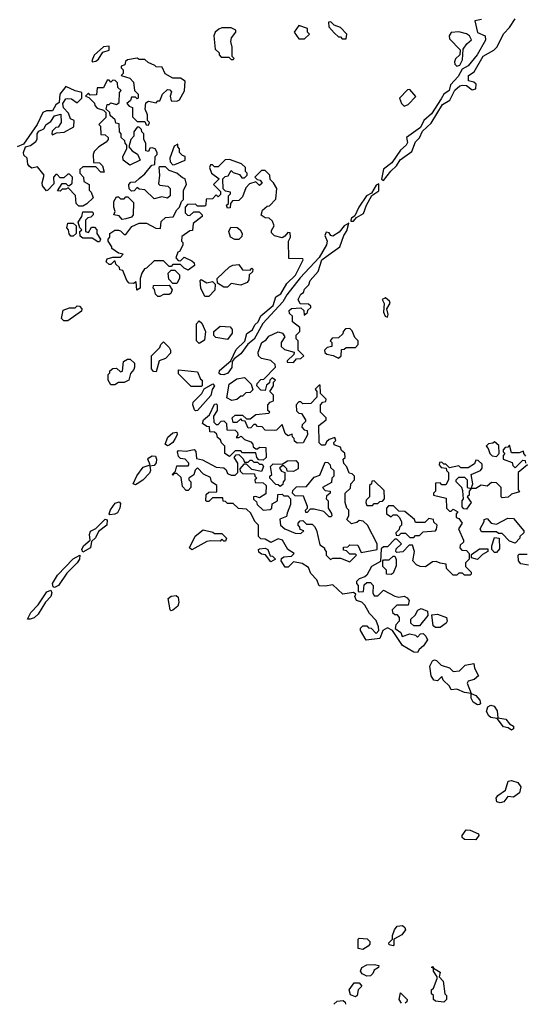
# Model space of a CAD drawing. Extents: x 2640764 to 2777785, y 718840 to 815082.
# Tile 4 of 148: x 2657110 to 2659798, y 719009 to 724241. Entities that reach past the tile are written whole.
import ezdxf

# ---------------------------------------------------------------- set-up
doc = ezdxf.new("R2010")
doc.units = 0

msp = doc.modelspace()

# ---------------------------------------------------------------- linework, layer by layer
at = {"layer": '0CON10XD'}
for points in [[(2658625, 724140), (2658650, 724165), (2658640, 724175), (2658640, 724195), (2658595, 724210), (2658570, 724175), (2658595, 724140), (2658625, 724140)], [(2658845, 724140), (2658850, 724165), (2658815, 724200), (2658781.7, 724211.7), (2658765, 724230), (2658751.7, 724228.3), (2658753, 724203), (2658781.7, 724171.7), (2658805, 724150), (2658815, 724150), (2658825, 724140), (2658845, 724140)], [(2659565, 724242.5), (2659530, 724235), (2659543.8, 724173.8), (2659585.5, 724155.5), (2659586.8, 724133.2), (2659542.7, 724055), (2659495, 723996.7), (2659462.5, 723977.5), (2659441.3, 723938.7), (2659400, 723895), (2659392.9, 723865), (2659364.7, 723845.3), (2659350.3, 723820.3), (2659299.7, 723740.3), (2659259.2, 723705), (2659241.4, 723668.6), (2659167.5, 723615), (2659171.7, 723588.3), (2659165.6, 723574.4), (2659135, 723547.1), (2659088.9, 723481.1), (2659043.9, 723446.1), (2659033.9, 723393.9), (2659045, 723387.5)], [(2659045, 723387.5), (2659083, 723437), (2659113.8, 723465), (2659132.9, 723497.1), (2659195, 723540), (2659215, 723592.5), (2659236.1, 723613.9), (2659251.7, 723648.3), (2659298.3, 723691.7), (2659358.8, 723791.2), (2659397.1, 723812.9), (2659423.1, 723866.9), (2659450.5, 723889.5), (2659465, 723892.9), (2659485, 723891.2), (2659515, 723868.8), (2659535, 723873.3), (2659537.9, 723897.9), (2659525, 723909.4), (2659496.9, 723916.9), (2659495.8, 723945), (2659526.2, 723963.8), (2659575, 724048), (2659630.9, 724079.1), (2659646.7, 724095), (2659685, 724167.5), (2659715, 724200), (2659744, 724245)], [(2658245, 724030), (2658250, 724035), (2658240, 724045), (2658240, 724095), (2658233.3, 724125), (2658236.7, 724145), (2658260, 724175), (2658260, 724185), (2658235, 724197.5), (2658185, 724197.5), (2658168.3, 724191.7), (2658150, 724175), (2658142.5, 724155), (2658150, 724085), (2658170, 724065), (2658170, 724055), (2658181.7, 724041.7), (2658221.7, 724041.7), (2658235, 724030), (2658245, 724030)], [(2659435, 723994.2), (2659450.3, 723999.7), (2659465, 724028.8), (2659467.5, 724085), (2659486.7, 724113.3), (2659512.5, 724135), (2659502.5, 724155), (2659486.1, 724166.1), (2659445, 724177.5), (2659405, 724172.5), (2659393.3, 724155), (2659395, 724140), (2659451.7, 724081.7), (2659450, 724055), (2659427.5, 724032.5), (2659422.3, 724017.7), (2659424.3, 724004.3), (2659435, 723994.2)], [(2657497, 724017), (2657515, 724020), (2657528.8, 724031.2), (2657551.7, 724068.3), (2657585, 724080), (2657585, 724100), (2657555, 724096.7), (2657505, 724053.3), (2657492.7, 724022.7), (2657497, 724017)], [(2657795, 723680), (2657800, 723695), (2657790, 723705), (2657790, 723735), (2657777.5, 723765), (2657780.7, 723799.3), (2657795, 723807.5), (2657835, 723800), (2657845, 723810), (2657855, 723810), (2657870, 723845), (2657895, 723870), (2657908.3, 723868.3), (2657917, 723857), (2657910, 723835), (2657915, 723810), (2657945, 723807.5), (2657960, 723815), (2657987, 723863), (2657990, 723915), (2657965, 723930), (2657925, 723930), (2657883.6, 723953.6), (2657868.3, 723988.3), (2657835, 723990), (2657828.3, 723998.3), (2657793, 724013), (2657775, 724030), (2657745, 724030), (2657735, 724037.5), (2657682.5, 724027.5), (2657671.7, 724018.3), (2657668.3, 724001.7), (2657650, 723995), (2657650, 723985), (2657660, 723975), (2657660, 723955), (2657650, 723945), (2657695, 723930), (2657715, 723910), (2657720, 723865), (2657740, 723845), (2657740, 723825), (2657735, 723820), (2657725, 723830), (2657705, 723830), (2657698.3, 723811.7), (2657680, 723795), (2657691.7, 723781.7), (2657710, 723775), (2657710, 723725), (2657735, 723700), (2657775, 723700), (2657781.7, 723681.7), (2657795, 723680)], [(2657745, 723397.5), (2657775, 723422.5), (2657811.7, 723468.3), (2657828.3, 723471.7), (2657830, 723515), (2657840, 723525), (2657840, 723535), (2657830, 723555), (2657815, 723560), (2657801.7, 723558.3), (2657795, 723540), (2657780, 723545), (2657780, 723585), (2657770, 723605), (2657770, 723635), (2657760, 723645), (2657758.3, 723658.3), (2657745, 723670), (2657735, 723670), (2657717.5, 723645), (2657717, 723623), (2657700, 723605), (2657690, 723565), (2657707.5, 723545), (2657736.4, 723526.4), (2657750, 723495), (2657695, 723467.5), (2657660, 723495), (2657657.5, 723515), (2657680, 723555), (2657680, 723575), (2657670, 723585), (2657668.3, 723598.3), (2657650, 723615), (2657650, 723635), (2657640, 723645), (2657638.3, 723688.3), (2657621.7, 723691.7), (2657618.3, 723708.3), (2657591.7, 723731.7), (2657588.3, 723748.3), (2657570, 723765), (2657575, 723790), (2657585, 723790), (2657595, 723800), (2657625, 723790), (2657638.3, 723801.7), (2657640, 723855), (2657650, 723865), (2657631.7, 723881.7), (2657630, 723905), (2657618.3, 723918.3), (2657605, 723920), (2657595, 723910), (2657585, 723920), (2657575, 723920), (2657555, 723880), (2657521.7, 723878.3), (2657518.3, 723841.7), (2657485, 723840), (2657475, 723850), (2657460, 723835), (2657478.3, 723828.3), (2657508.3, 723798.3), (2657510, 723785), (2657521.7, 723771.7), (2657555, 723760), (2657568.3, 723748.3), (2657568.3, 723721.7), (2657530, 723685), (2657540, 723675), (2657541.7, 723631.7), (2657565, 723630), (2657580, 723615), (2657580, 723605), (2657569.3, 723590.7), (2657530, 723565), (2657505, 723540), (2657500, 723525), (2657501.7, 723481.7), (2657535, 723480), (2657550, 723465), (2657558.3, 723431.7), (2657541.7, 723431.7), (2657515, 723460), (2657445, 723460), (2657430, 723445), (2657430, 723425), (2657450, 723405), (2657451.7, 723381.7), (2657480, 723365), (2657480, 723335), (2657490, 723325), (2657500, 723295), (2657467, 723263), (2657445, 723250), (2657425, 723250), (2657410, 723265), (2657407, 723307), (2657368.3, 723348.3), (2657355, 723340), (2657335, 723340), (2657325, 723330), (2657311.7, 723331.7), (2657335, 723370), (2657355, 723370), (2657365, 723360), (2657375, 723360), (2657388.3, 723371.7), (2657390, 723405), (2657375, 723420), (2657365, 723420), (2657345, 723400), (2657325, 723400), (2657308.3, 723418.3), (2657301.7, 723418.3), (2657290, 723405), (2657291.7, 723368.3), (2657260, 723335), (2657251.7, 723331.7), (2657231.7, 723358.3), (2657230, 723375), (2657240, 723415), (2657205, 723460), (2657175, 723452.5), (2657161.7, 723461.7), (2657153, 723473), (2657150, 723505), (2657131.7, 723521.7), (2657130, 723535), (2657140, 723565), (2657167, 723573), (2657196.4, 723593.6), (2657203.6, 723606.4), (2657203.3, 723635), (2657212, 723648), (2657238.3, 723661.7), (2657250, 723685), (2657275, 723700), (2657295, 723730), (2657328.3, 723738.3), (2657330, 723695), (2657315, 723670), (2657301.7, 723668.3), (2657281.7, 723648.3), (2657280, 723635), (2657285, 723630), (2657305, 723640), (2657347, 723643), (2657398.3, 723671.7), (2657400, 723705), (2657380, 723715), (2657370, 723745), (2657343, 723773), (2657340, 723795), (2657355, 723820), (2657365, 723822.5), (2657385, 723820), (2657415, 723800), (2657440, 723825), (2657440, 723855), (2657405, 723862.5), (2657355, 723886.7), (2657324.1, 723845.9), (2657319.5, 723800.5), (2657301.4, 723788.6), (2657285, 723757.5), (2657252.3, 723757.7), (2657232.7, 723747.3), (2657203.3, 723685), (2657130, 723580), (2657096.7, 723565)], [(2659155, 723782.5), (2659175, 723790), (2659217, 723833), (2659185, 723870), (2659171.7, 723868.3), (2659130, 723825), (2659140, 723795), (2659155, 723782.5)], [(2657925, 723470), (2657935, 723472.5), (2657990, 723495), (2657990, 723515), (2657975, 723520), (2657960, 723535), (2657960, 723555), (2657950, 723565), (2657950, 723580), (2657931.7, 723568.3), (2657907.5, 723505), (2657910, 723485), (2657925, 723470)], [(2658531.7, 721618.3), (2658528.3, 721601.7), (2658493, 721587), (2658497.5, 721555), (2658520, 721535), (2658575, 721512.5), (2658605, 721510), (2658620, 721525), (2658601.7, 721531.7), (2658600, 721545), (2658590, 721555), (2658590, 721565), (2658601.7, 721578.3), (2658615, 721580), (2658635, 721560), (2658665, 721560), (2658678.3, 721548.3), (2658687.5, 721527.5), (2658705, 721450), (2658730, 721435), (2658730, 721425), (2658740, 721415), (2658740, 721395), (2658763, 721373), (2658775, 721380), (2658815, 721380), (2658865, 721360), (2658900, 721395), (2658895, 721400), (2658865, 721400), (2658848.3, 721418.3), (2658831.7, 721421.7), (2658831.7, 721438.3), (2658855, 721440), (2658865, 721450), (2658908.3, 721448.3), (2658925, 721410), (2659010, 721425), (2659010, 721455), (2658960, 721555), (2658937, 721577), (2658915, 721580), (2658901.7, 721568.3), (2658875, 721562.5), (2658850, 721585), (2658860, 721605), (2658860, 721635), (2658850, 721645), (2658840, 721675), (2658840, 721725), (2658868.3, 721751.7), (2658870, 721775), (2658890, 721795), (2658890, 721815), (2658878.3, 721828.3), (2658861.7, 721831.7), (2658850, 721865), (2658833, 721883), (2658830, 721905), (2658840, 721915), (2658838.3, 721938.3), (2658821.7, 721951.7), (2658815, 721970), (2658781.7, 721981.7), (2658780, 721995), (2658790, 722005), (2658785, 722020), (2658755, 722010), (2658741.7, 721998.3), (2658735, 721980), (2658715, 721980), (2658703, 721993), (2658700, 722085), (2658740, 722115), (2658740, 722125), (2658710, 722155), (2658710, 722195), (2658721.7, 722208.3), (2658738.3, 722211.7), (2658740, 722225), (2658710, 722255), (2658708.3, 722298.3), (2658701.7, 722298.3), (2658681.7, 722278.3), (2658690, 722265), (2658690, 722235), (2658658.3, 722201.7), (2658615, 722200), (2658605, 722210), (2658595, 722210), (2658580, 722195), (2658581.7, 722161.7), (2658595, 722150), (2658608.3, 722148.3), (2658630, 722115), (2658630, 722105), (2658611.7, 722088.3), (2658610, 722075), (2658621.7, 722061.7), (2658638.3, 722058.3), (2658640, 722035), (2658617, 721993), (2658585, 721990), (2658571.7, 722001.7), (2658570, 722015), (2658560, 722025), (2658558.3, 722038.3), (2658535, 722030), (2658521.7, 722041.7), (2658505, 722090), (2658475, 722060), (2658465, 722057.5), (2658415, 722060), (2658398.3, 722078.3), (2658375, 722080), (2658365, 722090), (2658355, 722090), (2658338.3, 722071.7), (2658325, 722070), (2658308.3, 722108.3), (2658295, 722110), (2658285, 722120), (2658265, 722100), (2658245, 722100), (2658240, 722125), (2658255, 722140), (2658295, 722140), (2658315, 722120), (2658335, 722120), (2658365, 722142.5), (2658435, 722150), (2658440, 722155), (2658430, 722165), (2658430, 722195), (2658441.7, 722208.3), (2658460, 722215), (2658460, 722245), (2658440, 722265), (2658460, 722295), (2658460, 722315), (2658470, 722325), (2658451.7, 722338.3), (2658440, 722325), (2658438.3, 722311.7), (2658421.7, 722298.3), (2658415, 722270), (2658391.7, 722271.7), (2658370, 722295), (2658371.7, 722308.3), (2658391.7, 722328.3), (2658408.3, 722331.7), (2658470, 722395), (2658468.3, 722408.3), (2658445, 722430), (2658395, 722440), (2658380, 722455), (2658377.5, 722475), (2658397.5, 722525), (2658420, 722540), (2658435, 722560), (2658485, 722582.5), (2658507.5, 722575), (2658520, 722555), (2658500, 722525), (2658500, 722505), (2658518.3, 722488.3), (2658570, 722475), (2658568.3, 722461.7), (2658531.7, 722428.3), (2658531.7, 722421.7), (2658565, 722420), (2658581.7, 722438.3), (2658605, 722440), (2658620, 722455), (2658590, 722485), (2658590, 722535), (2658580, 722545), (2658580, 722565), (2658600, 722585), (2658600, 722605), (2658560, 722635), (2658560, 722665), (2658545, 722680), (2658543.3, 722695), (2658555, 722706.7), (2658605, 722710), (2658620, 722695), (2658621.7, 722671.7), (2658640, 722685), (2658641.7, 722698.3), (2658658.3, 722711.7), (2658658.3, 722718.3), (2658645, 722730), (2658601.7, 722731.7), (2658590, 722755), (2658605, 722782.5), (2658618.3, 722791.7), (2658625, 722810), (2658647.5, 722832.5), (2658653.8, 722855), (2658697, 722903), (2658716, 722965), (2658750.7, 722989.3), (2658812.5, 723035), (2658833.3, 723095), (2658850, 723120), (2658860, 723160), (2658835, 723145.8), (2658808.2, 723111.8), (2658775, 723090.8), (2658764.3, 723094.3), (2658755, 723108.8), (2658738.8, 723111.2), (2658732, 723095), (2658744.2, 723065), (2658741.5, 723045), (2658701.7, 722978.3), (2658600.6, 722869.4), (2658530.7, 722779.3), (2658508.5, 722741.5), (2658402.9, 722627.1), (2658355.8, 722544.2), (2658323.7, 722516.3), (2658285.3, 722464.7), (2658250.8, 722439.2), (2658240, 722425), (2658237.8, 722392.2), (2658216.5, 722363.5), (2658195.4, 722354.6), (2658177.5, 722355), (2658171.4, 722361.4), (2658172.5, 722377.5), (2658232.5, 722427.5), (2658261.8, 722488.2), (2658306.7, 722533.3), (2658316.9, 722573.1), (2658347.4, 722592.6), (2658360.7, 722619.3), (2658378.1, 722635), (2658392.2, 722667.8), (2658458.1, 722721.9), (2658472.2, 722767.8), (2658498.6, 722785), (2658530.8, 722839.2), (2658576.5, 722883.5), (2658616.7, 722965), (2658615, 722970), (2658541.7, 722971.7), (2658540, 723065), (2658550, 723085), (2658548.3, 723108.3), (2658535, 723110), (2658520, 723090), (2658505, 723082.5), (2658465, 723092.5), (2658448.3, 723108.3), (2658448.3, 723121.7), (2658462.5, 723145), (2658455, 723170), (2658437, 723187), (2658415, 723187.5), (2658393, 723203), (2658400.7, 723229.3), (2658425, 723250), (2658437.5, 723252.5), (2658471.7, 723288.3), (2658477.5, 723345), (2658460, 723375), (2658441.7, 723391.7), (2658440, 723415), (2658415, 723440), (2658395, 723440), (2658360, 723405), (2658371.7, 723391.7), (2658388.3, 723388.3), (2658398.3, 723371.7), (2658385, 723360), (2658365, 723380), (2658331.7, 723368.3), (2658311.7, 723348.3), (2658295, 723300), (2658275, 723280), (2658241.7, 723278.3), (2658230, 723265), (2658228.3, 723241.7), (2658215, 723240), (2658210, 723255), (2658220, 723265), (2658220, 723305), (2658230, 723315), (2658230, 723325), (2658205, 723330), (2658191.7, 723341.7), (2658190, 723395), (2658201.7, 723408.3), (2658218.3, 723411.7), (2658235, 723440), (2658245, 723430), (2658278.3, 723418.3), (2658291.7, 723401.7), (2658305, 723400), (2658320, 723415), (2658320, 723425), (2658310, 723435), (2658310, 723455), (2658290, 723475), (2658225, 723497.5), (2658203, 723497), (2658165, 723460), (2658145, 723460), (2658135, 723470), (2658125, 723470), (2658120, 723455), (2658130, 723425), (2658170, 723395), (2658140, 723365), (2658178.3, 723328.3), (2658178.3, 723311.7), (2658165, 723300), (2658155, 723310), (2658135, 723290), (2658101.7, 723288.3), (2658100, 723255), (2658095, 723250), (2658055, 723250), (2658045, 723260), (2658001.7, 723258.3), (2657990, 723245), (2657990, 723215), (2658001.7, 723201.7), (2658015, 723200), (2658035, 723220), (2658065, 723220), (2658080, 723205), (2658080, 723195), (2658031.7, 723158.3), (2658028.3, 723121.7), (2658015, 723120), (2657971.7, 723088.3), (2657970, 723065), (2657977, 723057), (2657977, 723043), (2657960, 723010), (2657950, 723005), (2657940, 722975), (2657951.7, 722961.7), (2657965, 722960), (2657985, 722980), (2658025, 722960), (2658038.3, 722948.3), (2658040, 722935), (2658005, 722910), (2657985, 722920), (2657965, 722940), (2657925, 722940), (2657915, 722930), (2657905, 722930), (2657875, 722960), (2657825, 722960), (2657785, 722920), (2657773.6, 722916.4), (2657760, 722895), (2657750, 722865), (2657750, 722815), (2657733, 722803), (2657728.3, 722848.3), (2657715, 722840), (2657691.7, 722841.7), (2657680, 722855), (2657658.3, 722908.3), (2657641.7, 722911.7), (2657640, 722925), (2657621.7, 722941.7), (2657618.3, 722958.3), (2657611.7, 722958.3), (2657595, 722940), (2657585, 722940), (2657570, 722955), (2657575, 722970), (2657605, 722980), (2657645, 722980), (2657660, 722995), (2657635, 723000), (2657600, 723025), (2657600, 723035), (2657580, 723065), (2657580, 723075), (2657590, 723085), (2657590, 723105), (2657615, 723122.5), (2657635, 723122.5), (2657645, 723120), (2657665, 723100), (2657675, 723100), (2657707, 723143), (2657745, 723160), (2657785, 723160), (2657833, 723133), (2657858.3, 723131.7), (2657861.7, 723168.3), (2657885, 723190), (2657926.7, 723193.3), (2657945, 723230), (2657960, 723245), (2657970, 723275), (2657980, 723285), (2657980, 723335), (2657997.5, 723365), (2657990, 723395), (2657975, 723400), (2657946.1, 723426.1), (2657905, 723440), (2657885, 723460), (2657855, 723460), (2657850, 723455), (2657853.3, 723415), (2657848.3, 723368.3), (2657855, 723362.5), (2657897, 723357), (2657910, 723345), (2657910, 723305), (2657895, 723292.5), (2657865, 723300), (2657825, 723290), (2657775, 723337.5), (2657745, 723340), (2657735, 723350), (2657718.3, 723331.7), (2657705, 723330), (2657691.7, 723341.7), (2657690, 723365), (2657701.7, 723378.3), (2657725, 723380), (2657745, 723397.5)], [(2658885, 723170), (2658900, 723190), (2658938.5, 723211.5), (2658954, 723256), (2658983, 723307), (2659018.8, 723331.2), (2659019.3, 723369.3), (2659005, 723361.2), (2658980.7, 723319.3), (2658954.4, 723305), (2658912.5, 723245), (2658891.7, 723198.3), (2658875, 723186.7), (2658870, 723175), (2658870, 723170), (2658885, 723170)], [(2657655, 723180), (2657638.3, 723198.3), (2657610, 723205), (2657617.5, 723222.5), (2657610, 723245), (2657610, 723275), (2657625, 723300), (2657635, 723300), (2657645, 723290), (2657665, 723290), (2657675, 723300), (2657685, 723300), (2657715, 723270), (2657712.5, 723205), (2657705, 723192.5), (2657675, 723182.5), (2657655, 723180)], [(2657535, 723060), (2657525, 723060), (2657495, 723080), (2657445, 723080), (2657431.7, 723091.7), (2657430, 723115), (2657440, 723125), (2657430, 723135), (2657420, 723165), (2657440, 723195), (2657445, 723220), (2657495, 723220), (2657500, 723215), (2657500, 723205), (2657488.3, 723191.7), (2657471.7, 723188.3), (2657460, 723175), (2657460, 723115), (2657475, 723110), (2657491.7, 723138.3), (2657508.3, 723138.3), (2657520, 723125), (2657520, 723105), (2657540, 723075), (2657535, 723060)], [(2657395, 723090), (2657381.7, 723091.7), (2657373, 723103), (2657370, 723125), (2657360, 723135), (2657365, 723160), (2657395, 723160), (2657410, 723145), (2657410, 723105), (2657395, 723090)], [(2658275, 723072.5), (2658253, 723073), (2658230, 723085), (2658222.5, 723115), (2658231.7, 723138.3), (2658267, 723137), (2658282.5, 723125), (2658292.5, 723105), (2658291.7, 723088.3), (2658275, 723072.5)], [(2657945, 722840), (2657925, 722840), (2657903, 722863), (2657900, 722895), (2657915, 722910), (2657935, 722910), (2657960, 722885), (2657960, 722865), (2657945, 722840)], [(2658215, 722820), (2658195, 722820), (2658161.7, 722841.7), (2658160, 722865), (2658225, 722927.5), (2658243, 722937), (2658275, 722940), (2658295, 722912.5), (2658335, 722910), (2658345, 722920), (2658350, 722915), (2658348.3, 722901.7), (2658330, 722885), (2658328.3, 722858.3), (2658320, 722845), (2658285, 722830), (2658235, 722840), (2658215, 722820)], [(2658115, 722770), (2658095, 722770), (2658072.5, 722815), (2658070, 722855), (2658075, 722860), (2658105, 722842.5), (2658135, 722850), (2658150, 722835), (2658147, 722803), (2658115, 722770)], [(2657855, 722770), (2657845, 722770), (2657831.7, 722781.7), (2657827.5, 722807.5), (2657820, 722815), (2657821.7, 722828.3), (2657905, 722830), (2657920, 722805), (2657913, 722787), (2657905, 722780), (2657875, 722780), (2657855, 722770)], [(2659065, 722660), (2659070, 722675), (2659062.5, 722705), (2659080, 722735), (2659076, 722746), (2659055, 722762.5), (2659037.5, 722755), (2659047, 722733), (2659043.6, 722686.4), (2659052.5, 722665), (2659065, 722660)], [(2657365, 722640), (2657345, 722640), (2657333, 722653), (2657341.7, 722698.3), (2657375, 722710), (2657405, 722710), (2657415, 722720), (2657428.3, 722718.3), (2657440, 722705), (2657438.3, 722691.7), (2657365, 722640)], [(2658065, 722520), (2658050, 722535), (2658050, 722625), (2658065, 722640), (2658078.3, 722628.3), (2658097.5, 722585), (2658091.7, 722538.3), (2658065, 722520)], [(2658215, 722542.5), (2658153, 722553), (2658143, 722563), (2658142.5, 722585), (2658175, 722612.5), (2658228.3, 722608.3), (2658240, 722595), (2658240, 722575), (2658215, 722542.5)], [(2658805, 722442.5), (2658820, 722455), (2658821.7, 722488.3), (2658835, 722490), (2658845, 722500), (2658895, 722500), (2658910, 722515), (2658910, 722535), (2658891.7, 722551.7), (2658878.3, 722588.3), (2658865, 722600), (2658841.7, 722598.3), (2658830, 722585), (2658828.3, 722571.7), (2658805, 722550), (2658771.7, 722548.3), (2658760, 722535), (2658770, 722525), (2658770, 722505), (2658745, 722500), (2658730, 722485), (2658731.7, 722471.7), (2658743, 722463), (2658777, 722457), (2658805, 722442.5)], [(2657835, 722370), (2657821.7, 722371.7), (2657810, 722385), (2657810, 722455), (2657855, 722500), (2657860, 722515), (2657875, 722530), (2657905, 722500), (2657912.5, 722485), (2657911.7, 722468.3), (2657885, 722440), (2657851.7, 722428.3), (2657835, 722370)], [(2657615, 722300), (2657595, 722300), (2657580, 722325), (2657580, 722355), (2657590, 722365), (2657590, 722375), (2657605, 722387.5), (2657625, 722390), (2657645, 722370), (2657657, 722373), (2657662.5, 722425), (2657683, 722437), (2657697.5, 722437.5), (2657720, 722415), (2657720, 722395), (2657717, 722383), (2657698.3, 722361.7), (2657690, 722325), (2657665, 722312.5), (2657635, 722312.5), (2657615, 722300)], [(2658021.7, 722291.7), (2657955, 722360), (2657955, 722380), (2658055, 722370), (2658071.7, 722331.7), (2658080, 722325), (2658080, 722295), (2658075, 722292.5), (2658021.7, 722291.7)], [(2658238.3, 722218.3), (2658211.7, 722231.7), (2658223.3, 722305), (2658265, 722332.5), (2658305, 722340), (2658340, 722305), (2658350, 722275), (2658335, 722260), (2658311.7, 722258.3), (2658295, 722240), (2658285, 722240), (2658265, 722222.5), (2658238.3, 722218.3)], [(2658045, 722161.9), (2658038.5, 722168.5), (2658030, 722195), (2658032, 722208), (2658078.8, 722255), (2658090, 722280), (2658136, 722306), (2658145.6, 722295), (2658133.4, 722276.6), (2658126, 722244), (2658055, 722163.5), (2658045, 722161.9)], [(2658405, 721900), (2658381.7, 721901.7), (2658370, 721915), (2658365, 721940), (2658295, 721940), (2658285, 721950), (2658255, 721950), (2658225, 721920), (2658200, 721935), (2658200, 721975), (2658183, 721993), (2658178.3, 722008.3), (2658161.7, 722021.7), (2658158.3, 722038.3), (2658145, 722050), (2658121.7, 722051.7), (2658118.3, 722078.3), (2658105, 722080), (2658082.5, 722095), (2658087.5, 722115), (2658118.3, 722141.7), (2658145, 722197.5), (2658155, 722200), (2658160, 722195), (2658160, 722165), (2658140, 722135), (2658141.7, 722101.7), (2658155, 722090), (2658165, 722090), (2658181.7, 722108.3), (2658195, 722110), (2658210, 722095), (2658211.7, 722061.7), (2658255, 722060), (2658268.3, 722048.3), (2658270, 722035), (2658261.7, 722021.7), (2658275, 722020), (2658288.3, 722028.3), (2658305, 722010), (2658338.3, 721998.3), (2658350, 721985), (2658351.7, 721971.7), (2658365, 721960), (2658375, 721960), (2658385, 721970), (2658418.3, 721968.3), (2658420, 721915), (2658405, 721900)], [(2657895, 721976.9), (2657882.9, 721985), (2657897.7, 722022.3), (2657923.8, 722046.2), (2657945, 722050), (2657946.4, 722035), (2657936.9, 722015), (2657924.5, 721995), (2657905, 721979.5), (2657895, 721976.9)], [(2659810, 721875), (2659760, 721835), (2659760, 721745), (2659768.3, 721731.7), (2659725, 721720), (2659707, 721703), (2659675, 721700), (2659670, 721705), (2659670, 721755), (2659645, 721780), (2659618.3, 721781.7), (2659595, 721762.5), (2659563, 721767), (2659535, 721750), (2659510, 721750), (2659500, 721735), (2659500, 721715), (2659490, 721705), (2659510, 721675), (2659485, 721640), (2659471.7, 721641.7), (2659462.5, 721652.5), (2659462.5, 721685), (2659470, 721695), (2659467, 721737), (2659460, 721755), (2659430, 721785), (2659430, 721795), (2659445, 721810), (2659475, 721810), (2659490, 721795), (2659490, 721755), (2659510, 721750), (2659520, 721775), (2659510, 721825), (2659560, 721845), (2659568.3, 721858.3), (2659568.3, 721878.3), (2659548.3, 721898.3), (2659535, 721900), (2659528.3, 721881.7), (2659495, 721860), (2659455, 721860), (2659445, 721870), (2659395, 721860), (2659375, 721880), (2659365, 721880), (2659355, 721890), (2659341.7, 721888.3), (2659340, 721875), (2659351.7, 721861.7), (2659378.3, 721858.3), (2659380, 721845), (2659390, 721835), (2659390, 721795), (2659375, 721770), (2659355, 721770), (2659345, 721780), (2659321.7, 721778.3), (2659320, 721735), (2659310, 721725), (2659310, 721715), (2659378.3, 721698.3), (2659380, 721645), (2659395, 721630), (2659405, 721630), (2659415, 721640), (2659440, 721625), (2659430, 721615), (2659430, 721595), (2659445, 721590), (2659462.5, 721565), (2659442.5, 721535), (2659470, 721475), (2659470, 721465), (2659451.7, 721448.3), (2659450, 721435), (2659461.7, 721421.7), (2659485, 721420), (2659500, 721405), (2659500, 721375), (2659480, 721355), (2659480, 721335), (2659510, 721305), (2659510, 721295), (2659505, 721290), (2659475, 721290), (2659465, 721300), (2659445, 721300), (2659435, 721290), (2659415, 721290), (2659380, 721325), (2659378.3, 721348.3), (2659345, 721352.5), (2659325, 721362.5), (2659305, 721360), (2659267, 721333), (2659240, 721335), (2659220, 721345), (2659200, 721365), (2659210, 721415), (2659198.3, 721448.3), (2659181.7, 721448.3), (2659147, 721413), (2659115, 721410), (2659110, 721415), (2659111.7, 721428.3), (2659140, 721455), (2659115, 721480), (2659105, 721480), (2659065, 721440), (2659045, 721440), (2659031.7, 721428.3), (2659028.3, 721361.7), (2658980, 721335), (2658955, 721290), (2658945, 721280), (2658915, 721270), (2658900, 721255), (2658900, 721245), (2658910, 721235), (2658910, 721205), (2658915, 721200), (2658938.3, 721201.7), (2658941.7, 721238.3), (2658955, 721250), (2658975, 721250), (2658990, 721235), (2658987.5, 721195), (2658995, 721180), (2659015, 721180), (2659045, 721210), (2659105, 721177.5), (2659125, 721172.5), (2659155, 721177.5), (2659169.3, 721169.3), (2659180, 721155), (2659175, 721130), (2659115, 721130), (2659090, 721105), (2659091.7, 721091.7), (2659105, 721080), (2659115, 721080), (2659127.5, 721065), (2659127.5, 721045), (2659110, 721025), (2659106.7, 721005), (2659136.7, 720985), (2659143.6, 720963.6), (2659185, 720977.5), (2659215, 720970), (2659225, 720960), (2659241.7, 720978.3), (2659255, 720980), (2659270, 720965), (2659277.5, 720945), (2659256.7, 720913.3), (2659233.3, 720895), (2659225, 720877.5), (2659205, 720880), (2659146, 720916), (2659092.5, 720995), (2659065, 721008.8), (2659040, 720995), (2659025, 720952.5), (2658953, 720943), (2658922.5, 720995), (2658921.7, 721008.3), (2658935, 721020), (2658955, 721020), (2658965, 721010), (2658978.3, 721008.3), (2659005, 720980), (2659020, 720995), (2659017.5, 721015), (2659005, 721047.5), (2658970, 721085), (2658945, 721130), (2658930, 721145), (2658900, 721155), (2658892.5, 721175), (2658897.5, 721187.5), (2658885, 721197.5), (2658828.3, 721188.3), (2658775, 721237.5), (2658735, 721230), (2658701.7, 721231.7), (2658690, 721265), (2658657.5, 721297.5), (2658645, 721330), (2658611.7, 721351.7), (2658565, 721360), (2658538.3, 721331.7), (2658521.7, 721331.7), (2658500, 721365), (2658501.7, 721378.3), (2658515, 721387.5), (2658555, 721390), (2658570, 721405), (2658536, 721426), (2658507.5, 721475), (2658485, 721482.5), (2658445, 721462.5), (2658415, 721480), (2658391.7, 721481.7), (2658380, 721495), (2658380, 721555), (2658360, 721575), (2658339.3, 721619.3), (2658315, 721640), (2658273, 721643), (2658245, 721670), (2658215, 721670), (2658205, 721680), (2658191.7, 721681.7), (2658190, 721700), (2658135, 721700), (2658115, 721680), (2658105, 721680), (2658100, 721685), (2658101.7, 721718.3), (2658115, 721730), (2658158.3, 721731.7), (2658157.5, 721765), (2658130, 721785), (2658125, 721807.5), (2658086.7, 721826.7), (2658055, 721860), (2658042.5, 721847.5), (2658036.7, 721823.3), (2658010, 721805), (2658010, 721795), (2658020, 721785), (2658020, 721755), (2658005, 721740), (2657995, 721740), (2657975, 721760), (2657968.3, 721808.3), (2657945, 721830), (2657930, 721830), (2657925, 721820), (2657920, 721825), (2657937.5, 721842.5), (2657945, 721870), (2658005, 721870), (2658010, 721875), (2658010, 721885), (2657990, 721905), (2657965, 721910), (2657955, 721920), (2657948.8, 721945), (2657955, 721951.2), (2657995, 721948.6), (2658037, 721957), (2658047, 721947), (2658050, 721910), (2658082.5, 721902.5), (2658155, 721862.5), (2658195, 721860), (2658208.3, 721848.3), (2658215, 721830), (2658235, 721820), (2658255, 721820), (2658270, 721835), (2658270, 721885), (2658250, 721915), (2658261.7, 721928.3), (2658275, 721930), (2658298.3, 721908.3), (2658305, 721890), (2658325, 721890), (2658335, 721900), (2658345, 721900), (2658355, 721890), (2658375, 721890), (2658385, 721880), (2658398.3, 721878.3), (2658407, 721867), (2658395, 721840), (2658345, 721850), (2658315, 721880), (2658301.7, 721878.3), (2658280, 721855), (2658281.7, 721841.7), (2658295, 721830), (2658358.3, 721828.3), (2658360, 721815), (2658370, 721805), (2658360, 721795), (2658361.7, 721781.7), (2658405, 721780), (2658420, 721765), (2658418.3, 721721.7), (2658385, 721700), (2658365, 721707.5), (2658352.5, 721705), (2658353.3, 721693.3), (2658368.3, 721678.3), (2658372.5, 721665), (2658405, 721633.8), (2658441.7, 721638.3), (2658450, 721645), (2658451.7, 721668.3), (2658480, 721685), (2658481.7, 721718.3), (2658505, 721720), (2658515, 721710), (2658535, 721710), (2658550, 721695), (2658550, 721665), (2658531.7, 721618.3)], [(2659645, 721920), (2659660, 721935), (2659658.3, 721978.3), (2659635, 721997.5), (2659625, 721990), (2659603, 721987), (2659590, 721975), (2659601.7, 721961.7), (2659610, 721935), (2659623, 721923), (2659645, 721920)], [(2659801.7, 721921.7), (2659790, 721935), (2659788.3, 721948.3), (2659765, 721940), (2659725, 721940), (2659715, 721980), (2659705, 721970), (2659691.7, 721968.3), (2659680, 721955), (2659680, 721945), (2659690, 721935), (2659680, 721925), (2659680, 721905), (2659728.3, 721888.3), (2659731.7, 721871.7), (2659745, 721860), (2659785, 721900), (2659798.3, 721898.3), (2659800, 721885)], [(2657725, 721768.8), (2657714, 721775), (2657733.2, 721816.8), (2657766.4, 721863.6), (2657803.3, 721875), (2657792, 721905), (2657796.9, 721913.1), (2657815, 721922.7), (2657831.1, 721921.1), (2657838.1, 721905), (2657835, 721886.2), (2657825, 721872.9), (2657801.7, 721868.3), (2657805.5, 721845.5), (2657799.5, 721830.5), (2657765.3, 721794.7), (2657735, 721774.2), (2657725, 721768.8)], [(2658495, 721760), (2658485, 721770), (2658471.7, 721771.7), (2658440, 721805), (2658440, 721815), (2658450, 721825), (2658443, 721867), (2658458.3, 721881.7), (2658505, 721880), (2658533, 721897), (2658578.3, 721898.3), (2658590, 721885), (2658590, 721855), (2658565, 721840), (2658531.7, 721841.7), (2658530, 721855), (2658515, 721870), (2658505, 721870), (2658491.7, 721858.3), (2658501.7, 721841.7), (2658520, 721835), (2658520, 721795), (2658510, 721785), (2658508.3, 721771.7), (2658495, 721760)], [(2658765, 721600), (2658755, 721600), (2658727, 721627), (2658675, 721640), (2658655, 721640), (2658638.3, 721621.7), (2658631.7, 721621.7), (2658630, 721635), (2658640, 721645), (2658640, 721655), (2658618.3, 721708.3), (2658575, 721710), (2658560, 721725), (2658561.7, 721738.3), (2658581.7, 721758.3), (2658635, 721760), (2658675, 721810), (2658705, 721820), (2658735, 721890), (2658748.3, 721888.3), (2658760, 721875), (2658761.7, 721861.7), (2658780, 721845), (2658780, 721815), (2658770, 721805), (2658768.3, 721781.7), (2658720, 721755), (2658735, 721740), (2658760, 721735), (2658760, 721725), (2658741.7, 721708.3), (2658740, 721695), (2658750, 721685), (2658750, 721645), (2658767, 721617), (2658770, 721605), (2658765, 721600)], [(2658985, 721660), (2658995, 721670), (2659015, 721670), (2659025, 721680), (2659038.3, 721681.7), (2659050, 721695), (2659048.3, 721738.3), (2658995, 721790), (2658981.7, 721788.3), (2658980, 721775), (2658970, 721765), (2658970, 721705), (2658953, 721687), (2658950, 721675), (2658955, 721660), (2658985, 721660)], [(2657590, 721610), (2657585.8, 721615), (2657593.1, 721636.9), (2657617.5, 721672.5), (2657638.8, 721678.8), (2657645, 721670), (2657642.9, 721645), (2657629.2, 721620.8), (2657615, 721612.7), (2657590, 721610)], [(2659205, 721490), (2659215, 721500), (2659235, 721500), (2659255, 721520), (2659320, 721525), (2659327, 721533), (2659330, 721555), (2659311.7, 721571.7), (2659310, 721585), (2659285, 721590), (2659265, 721570), (2659215, 721570), (2659210, 721585), (2659158.3, 721628.3), (2659125, 721630), (2659098.3, 721658.3), (2659071.7, 721658.3), (2659060, 721645), (2659060, 721615), (2659085, 721600), (2659095, 721610), (2659115, 721610), (2659128.3, 721598.3), (2659140, 721575), (2659140, 721555), (2659130, 721545), (2659128.3, 721531.7), (2659110, 721515), (2659111.7, 721501.7), (2659125, 721500), (2659138.3, 721511.7), (2659161.7, 721511.7), (2659185, 721490), (2659205, 721490)], [(2657445, 721411.2), (2657440, 721425), (2657449.4, 721445), (2657484, 721475), (2657481.5, 721505), (2657486.7, 721523.3), (2657515, 721538), (2657565, 721587.5), (2657575, 721583.8), (2657572.9, 721555), (2657529.1, 721520.9), (2657512.1, 721487.9), (2657491.2, 721468.8), (2657485.6, 721435), (2657445, 721411.2)], [(2659745, 721460), (2659715, 721470), (2659675, 721510), (2659655, 721510), (2659645, 721520), (2659565, 721520), (2659557.5, 721535), (2659580, 721575), (2659580, 721585), (2659595, 721590), (2659616.4, 721566.4), (2659645, 721560), (2659705, 721592.5), (2659735, 721590), (2659790, 721525), (2659790, 721515), (2659770, 721495), (2659770, 721485), (2659745, 721460)], [(2658025, 721423.3), (2658012.5, 721435), (2658043, 721497), (2658085, 721530), (2658137, 721517), (2658145, 721510), (2658185, 721510), (2658210, 721485), (2658205, 721470), (2658195, 721470), (2658185, 721480), (2658175, 721470), (2658125, 721472.5), (2658105, 721467.5), (2658025, 721423.3)], [(2659645, 721410), (2659635, 721410), (2659620, 721425), (2659620, 721445), (2659635, 721490), (2659660, 721485), (2659661.7, 721428.3), (2659645, 721410)], [(2658445, 721360), (2658417.5, 721397.5), (2658395, 721400), (2658381.7, 721411.7), (2658380, 721425), (2658385, 721430), (2658415, 721432.5), (2658430, 721425), (2658441.7, 721391.7), (2658455, 721390), (2658470, 721375), (2658445, 721360)], [(2659545, 721372.5), (2659511.7, 721381.7), (2659511.7, 721398.3), (2659555, 721430), (2659598.3, 721428.3), (2659600, 721415), (2659570.7, 721399.3), (2659545, 721372.5)], [(2657295, 721224.4), (2657287.3, 721227.3), (2657284.3, 721245), (2657310, 721290), (2657393.6, 721376.4), (2657430, 721395), (2657428.2, 721375), (2657415.3, 721354.7), (2657360.8, 721299.2), (2657315.7, 721234.3), (2657295, 721224.4)], [(2659085, 721292.5), (2659060, 721295), (2659060, 721315), (2659040, 721335), (2659040, 721365), (2659045, 721370), (2659075, 721370), (2659095, 721390), (2659105, 721390), (2659111.7, 721371.7), (2659111.7, 721338.3), (2659095, 721300), (2659085, 721292.5)], [(2659815, 721342.5), (2659775, 721350), (2659762.5, 721365), (2659760, 721395), (2659765, 721400), (2659808.3, 721401.7)], [(2657165, 721054.6), (2657151.2, 721055), (2657168.6, 721091.4), (2657208.3, 721131.7), (2657255, 721200.6), (2657275, 721209.2), (2657280, 721195), (2657275.9, 721175), (2657247.3, 721145), (2657208.4, 721081.6), (2657187.3, 721062.7), (2657165, 721054.6)], [(2657915, 721100), (2657910, 721105), (2657900, 721165), (2657915, 721177.5), (2657941.7, 721181.7), (2657951.7, 721171.7), (2657956.4, 721143.6), (2657950, 721125), (2657925, 721102.5), (2657915, 721100)], [(2659235, 721020), (2659205, 721020), (2659190, 721035), (2659190, 721055), (2659213, 721077), (2659227, 721103), (2659245, 721112.5), (2659278.3, 721098.3), (2659280, 721075), (2659235, 721020)], [(2659320.7, 721010.7), (2659309.3, 721019.3), (2659301.7, 721078.3), (2659331.7, 721081.7), (2659380, 721065), (2659382.5, 721045), (2659377.5, 721035), (2659345, 721011.2), (2659320.7, 721010.7)], [(2659545, 720600), (2659521.2, 720615), (2659511.2, 720635), (2659510, 720660), (2659475, 720665.8), (2659435, 720683.3), (2659405, 720680), (2659395, 720700), (2659361.7, 720731.7), (2659355, 720750), (2659331.7, 720728.3), (2659311.7, 720731.7), (2659297.5, 720755), (2659291.2, 720805), (2659305, 720833.3), (2659315, 720838.8), (2659326.1, 720836.1), (2659351.2, 720811.2), (2659396.1, 720796.1), (2659415, 720777.5), (2659448.3, 720781.7), (2659478.3, 720811.7), (2659525, 720820), (2659527.5, 720795), (2659550, 720755), (2659525.9, 720734.1), (2659493.8, 720726.2), (2659490, 720715), (2659510, 720660), (2659535, 720650), (2659556, 720625), (2659560, 720605), (2659555, 720602.5), (2659545, 720600)], [(2659725, 720466.2), (2659707.7, 720477.7), (2659683.1, 720483.1), (2659648.3, 720528.3), (2659615, 720533.3), (2659605, 720540.8), (2659592, 720565), (2659600, 720590), (2659615, 720597.5), (2659633, 720593), (2659648, 720568), (2659651.7, 720531.7), (2659695, 720524), (2659715, 720500), (2659735, 720487.5), (2659735, 720472), (2659725, 720466.2)], [(2659665, 720078.8), (2659647.5, 720085), (2659643.3, 720105), (2659651.7, 720118.3), (2659693.8, 720146.2), (2659706.7, 720195), (2659725, 720198.6), (2659758.2, 720188.2), (2659774.4, 720165), (2659768.2, 720131.8), (2659735, 720109.2), (2659705, 720112.5), (2659685, 720083.8), (2659665, 720078.8)], [(2659535, 719883.3), (2659474.2, 719884.2), (2659462.5, 719895), (2659462.5, 719905), (2659483.8, 719936.2), (2659505, 719933.8), (2659550, 719915), (2659552, 719905), (2659535, 719883.3)], [(2659095, 719320), (2659075, 719323.8), (2659072.5, 719335), (2659092.5, 719355), (2659092, 719375), (2659102.5, 719405), (2659116.4, 719423.6), (2659145, 719427.8), (2659157.3, 719417.3), (2659160.6, 719405), (2659141.5, 719378.5), (2659100, 719355), (2659100, 719325), (2659095, 719320)], [(2658935, 719300), (2658910, 719305), (2658910, 719355), (2658915, 719360), (2658957, 719357), (2658971.7, 719341.7), (2658971.7, 719328.3), (2658963, 719317), (2658935, 719300)], [(2658955, 719158.2), (2658930.2, 719170.2), (2658922, 719185), (2658928.8, 719205), (2658955, 719218.1), (2658995, 719220.8), (2659020, 719215), (2659017.5, 719205), (2658995, 719190), (2658987.8, 719172.2), (2658975, 719160.6), (2658955, 719158.2)], [(2659365, 719020), (2659320, 719025), (2659310, 719035), (2659310, 719055), (2659300, 719065), (2659300, 719085), (2659310, 719095), (2659330, 719145), (2659330, 719155), (2659310, 719185), (2659310, 719200), (2659300, 719205), (2659305, 719210), (2659310, 719200), (2659345, 719180), (2659340, 719155), (2659361.7, 719131.7), (2659370, 719065), (2659380, 719055), (2659380, 719035), (2659365, 719020)], [(2658895, 719048.1), (2658869.4, 719059.4), (2658861.5, 719085), (2658887.8, 719122.2), (2658915, 719123.5), (2658928.6, 719105), (2658909.4, 719085), (2658904.5, 719055.5), (2658895, 719048.1)], [(2658779.9, 719008.6), (2658780.3, 719009.7), (2658798.8, 719025), (2658829.3, 719029.3), (2658840, 719020), (2658842.6, 719009.7)], [(2659140, 719014.9), (2659127.5, 719035), (2659135, 719070), (2659170, 719035), (2659168.3, 719021.7), (2659159, 719015.2)]]:
    msp.add_lwpolyline(points, dxfattribs=at)

doc.saveas('drawing.dxf')
